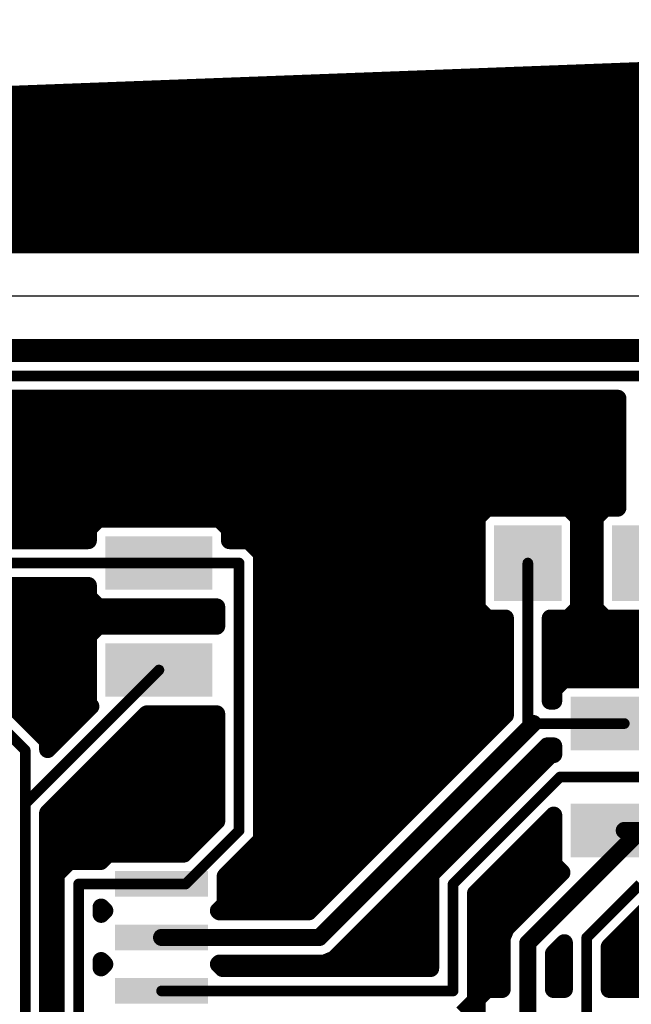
# Model space of a CAD drawing. Extents: x -9.1 to 58.6, y -5.3 to 48.5.
# Tile 11 of 17: x 17 to 31.5, y 25.1 to 48.5. Entities that reach past the tile are written whole.
import ezdxf

# ---------------------------------------------------------------- set-up
doc = ezdxf.new("R2010")
doc.units = 0
doc.layers.add('1', color=14, linetype='CONTINUOUS')
doc.layers.add('20', color=178, linetype='CONTINUOUS')

# ---------------------------------------------------------------- blocks, each defined once
blk = doc.blocks.new('RECT')
blk.add_solid([(-0.5, -0.5), (0.5, -0.5), (-0.5, 0.5), (0.5, 0.5)])

msp = doc.modelspace()

# ---------------------------------------------------------------- linework, layer by layer
at = {"layer": '1'}
for points, const_width in [([(-8.89, 45.72), (58.42, 48.26)], 0.4064), ([(28.8036, 47.1424), (58.42, 47.1424)], 0.4064), ([(18.034, 46.736), (58.42, 46.736)], 0.4064), ([(7.2644, 46.3296), (58.42, 46.3296)], 0.4064), ([(-3.5052, 45.9232), (58.42, 45.9232)], 0.4064), ([(-8.89, 45.5168), (58.42, 45.5168)], 0.4064), ([(-8.89, 45.1104), (58.42, 45.1104)], 0.4064), ([(-8.89, 44.704), (58.42, 44.704)], 0.4064), ([(-8.89, 44.2976), (58.42, 44.2976)], 0.4064), ([(-8.89, 43.8912), (58.42, 43.8912)], 0.4064), ([(-8.89, 43.4848), (58.42, 43.4848)], 0.4064), ([(49.4425, 43.1192), (-2.7825, 43.1192)], 0.4064), ([(-1.3208, 40.6808), (47.9808, 40.6808)], 0.4064), ([(-1.3208, 40.64), (47.9808, 40.64)], 0.4064), ([(31.9709, 40.5384), (2.8163, 40.5384)], 0.4064), ([(31.75, 40.005), (3.175, 40.005)], 0.254), ([(2.9428, 39.4208), (31.2166, 39.4208)], 0.4064), ([(3.175, 39.4716), (31.2166, 39.4716)], 0.4064), ([(31.2166, 39.4716), (31.2166, 36.8664)], 0.4064), ([(2.5088, 39.0144), (31.2166, 39.0144)], 0.4064), ([(2.4384, 38.608), (31.2166, 38.608)], 0.4064), ([(2.4384, 38.2016), (31.2166, 38.2016)], 0.4064), ([(2.4384, 37.7952), (31.2166, 37.7952)], 0.4064), ([(2.4384, 37.3888), (31.2166, 37.3888)], 0.4064), ([(2.4384, 36.9824), (31.2166, 36.9824)], 0.4064), ([(28.1117, 36.8664), (27.8736, 36.6283)], 0.4064), ([(30.0483, 36.8664), (28.1117, 36.8664)], 0.4064), ([(30.2864, 36.6283), (30.0483, 36.8664)], 0.4064), ([(30.9117, 36.8664), (30.6736, 36.6283)], 0.4064), ([(31.2166, 36.8664), (30.9117, 36.8664)], 0.4064), ([(16.3237, 36.576), (18.8563, 36.576)], 0.4064), ([(18.8817, 36.6014), (18.6436, 36.3633)], 0.4064), ([(21.7583, 36.6014), (18.8817, 36.6014)], 0.4064), ([(21.9964, 36.3633), (21.7583, 36.6014)], 0.4064), ([(21.7837, 36.576), (27.8736, 36.576)], 0.4064), ([(27.8736, 36.6283), (27.8736, 34.4917)], 0.4064), ([(30.2864, 34.4917), (30.2864, 36.6283)], 0.4064), ([(30.2864, 36.576), (30.6736, 36.576)], 0.4064), ([(30.6736, 36.6283), (30.6736, 34.4917)], 0.4064), ([(18.6436, 36.3633), (18.6436, 36.0934)], 0.4064), ([(21.9964, 36.0934), (21.9964, 36.3633)], 0.4064), ([(16.5364, 36.1696), (18.6436, 36.1696)], 0.4064), ([(18.6436, 36.0934), (16.5364, 36.0934)], 0.4064), ([(21.9964, 36.1696), (27.8736, 36.1696)], 0.4064), ([(22.4459, 36.0934), (21.9964, 36.0934)], 0.4064), ([(22.7584, 35.7809), (22.4459, 36.0934)], 0.4064), ([(30.2864, 36.1696), (30.6736, 36.1696)], 0.4064), ([(22.7584, 28.9891), (22.7584, 35.7809)], 0.4064), ([(22.7584, 35.7632), (27.8736, 35.7632)], 0.4064), ([(30.2864, 35.7632), (30.6736, 35.7632)], 0.4064), ([(20.32, 35.56), (14.86, 35.56)], 0.254), ([(22.225, 35.56), (20.32, 35.56)], 0.254), ([(22.225, 29.21), (22.225, 35.56)], 0.254), ([(22.7584, 35.3568), (27.8736, 35.3568)], 0.4064), ([(29.08, 31.75), (29.08, 35.56)], 0.254), ([(30.2864, 35.3568), (30.6736, 35.3568)], 0.4064), ([(16.5364, 35.0266), (18.6436, 35.0266)], 0.4064), ([(16.5364, 34.9504), (18.6436, 34.9504)], 0.4064), ([(18.6436, 35.0266), (18.6436, 34.7567)], 0.4064), ([(22.7584, 34.9504), (27.8736, 34.9504)], 0.4064), ([(30.2864, 34.9504), (30.6736, 34.9504)], 0.4064), ([(18.6436, 34.7567), (18.8817, 34.5186)], 0.4064), ([(16.3237, 34.544), (18.8563, 34.544)], 0.4064), ([(18.8817, 34.5186), (21.6916, 34.5186)], 0.4064), ([(21.6916, 34.5186), (21.6916, 34.0614)], 0.4064), ([(22.7584, 34.544), (27.8736, 34.544)], 0.4064), ([(27.8736, 34.4917), (28.1117, 34.2536)], 0.4064), ([(30.0483, 34.2536), (30.2864, 34.4917)], 0.4064), ([(30.2864, 34.544), (30.6736, 34.544)], 0.4064), ([(30.6736, 34.4917), (30.9117, 34.2536)], 0.4064), ([(28.1117, 34.2536), (28.5466, 34.2536)], 0.4064), ([(28.5466, 34.2536), (28.5466, 31.9487)], 0.4064), ([(29.6134, 32.2834), (29.6134, 34.2536)], 0.4064), ([(29.6134, 34.2536), (30.0483, 34.2536)], 0.4064), ([(30.9117, 34.2536), (32.8483, 34.2536)], 0.4064), ([(11.1745, 34.1376), (21.6916, 34.1376)], 0.4064), ([(18.8817, 34.0614), (18.6436, 33.8233)], 0.4064), ([(21.6916, 34.0614), (18.8817, 34.0614)], 0.4064), ([(22.7584, 34.1376), (28.5466, 34.1376)], 0.4064), ([(29.6134, 34.1376), (38.8366, 34.1376)], 0.4064), ([(16.5364, 33.7312), (18.6436, 33.7312)], 0.4064), ([(18.6436, 33.8233), (18.6436, 32.2167)], 0.4064), ([(22.7584, 33.7312), (28.5466, 33.7312)], 0.4064), ([(29.6134, 33.7312), (38.8366, 33.7312)], 0.4064), ([(16.5364, 33.3248), (18.6436, 33.3248)], 0.4064), ([(22.7584, 33.3248), (28.5466, 33.3248)], 0.4064), ([(29.6134, 33.3248), (38.8366, 33.3248)], 0.4064), ([(17.145, 31.115), (15.24, 33.02)], 0.254), ([(16.5364, 32.9184), (18.6436, 32.9184)], 0.4064), ([(17.145, 29.845), (20.32, 33.02)], 0.254), ([(22.7584, 32.9184), (28.5466, 32.9184)], 0.4064), ([(29.6134, 32.9184), (38.8366, 32.9184)], 0.4064), ([(29.9317, 32.7914), (29.6936, 32.5533)], 0.4064), ([(32.8083, 32.7914), (29.9317, 32.7914)], 0.4064), ([(29.6936, 32.5533), (29.6936, 32.2834)], 0.4064), ([(16.5364, 32.512), (18.6436, 32.512)], 0.4064), ([(17.6784, 31.3359), (16.5364, 32.4779)], 0.4064), ([(22.7584, 32.512), (28.5466, 32.512)], 0.4064), ([(29.6134, 32.512), (29.6936, 32.512)], 0.4064), ([(16.9087, 32.1056), (18.6513, 32.1056)], 0.4064), ([(18.703, 32.1573), (17.6784, 31.1327)], 0.4064), ([(18.6436, 32.2167), (18.703, 32.1573)], 0.4064), ([(22.7584, 32.1056), (28.5466, 32.1056)], 0.4064), ([(29.6936, 32.2834), (29.6134, 32.2834)], 0.4064), ([(17.6784, 29.6241), (20.0329, 31.9786)], 0.4064), ([(20.0329, 31.9786), (21.6916, 31.9786)], 0.4064), ([(21.6916, 31.9786), (21.6916, 29.4309)], 0.4064), ([(28.5466, 31.9487), (23.8775, 27.2796)], 0.4064), ([(17.3151, 31.6992), (18.2449, 31.6992)], 0.4064), ([(19.7535, 31.6992), (21.6916, 31.6992)], 0.4064), ([(22.7584, 31.6992), (28.2971, 31.6992)], 0.4064), ([(24.13, 26.67), (29.21, 31.75)], 0.4064), ([(29.08, 31.75), (29.21, 31.75)], 0.254), ([(29.21, 31.75), (31.37, 31.75)], 0.254), ([(17.6784, 31.1327), (17.6784, 31.3359)], 0.4064), ([(17.6784, 31.2928), (17.8385, 31.2928)], 0.4064), ([(19.3471, 31.2928), (21.6916, 31.2928)], 0.4064), ([(22.7584, 31.2928), (27.8907, 31.2928)], 0.4064), ([(24.4753, 26.1532), (29.5387, 31.2166)], 0.4064), ([(29.5387, 31.2166), (29.6936, 31.2166)], 0.4064), ([(29.6936, 31.2166), (29.6936, 31.0134)], 0.4064), ([(17.145, 29.845), (17.145, 31.115)], 0.254), ([(29.6241, 31.0134), (29.3116, 30.7009)], 0.4064), ([(29.6936, 31.0134), (29.6241, 31.0134)], 0.4064), ([(18.9407, 30.8864), (21.6916, 30.8864)], 0.4064), ([(22.7584, 30.8864), (27.4843, 30.8864)], 0.4064), ([(29.3116, 30.7009), (26.7716, 28.1609)], 0.4064), ([(29.2085, 30.8864), (29.4971, 30.8864)], 0.4064), ([(18.5343, 30.48), (21.6916, 30.48)], 0.4064), ([(22.7584, 30.48), (27.0779, 30.48)], 0.4064), ([(28.8021, 30.48), (29.0907, 30.48)], 0.4064), ([(27.305, 27.94), (29.845, 30.48)], 0.254), ([(29.845, 30.48), (36.83, 30.48)], 0.254), ([(18.1279, 30.0736), (21.6916, 30.0736)], 0.4064), ([(22.7584, 30.0736), (26.6715, 30.0736)], 0.4064), ([(28.3957, 30.0736), (28.6843, 30.0736)], 0.4064), ([(17.145, 22.86), (17.145, 29.845)], 0.254), ([(17.6784, 22.6391), (17.6784, 29.6241)], 0.4064), ([(17.7215, 29.6672), (21.6916, 29.6672)], 0.4064), ([(22.7584, 29.6672), (26.2651, 29.6672)], 0.4064), ([(27.8384, 27.7191), (29.6936, 29.5743)], 0.4064), ([(27.9893, 29.6672), (28.2779, 29.6672)], 0.4064), ([(29.6936, 29.5743), (29.6936, 28.4067)], 0.4064), ([(17.6784, 29.2608), (21.5215, 29.2608)], 0.4064), ([(21.6916, 29.4309), (20.9119, 28.6512)], 0.4064), ([(22.7584, 29.2608), (25.8587, 29.2608)], 0.4064), ([(27.5829, 29.2608), (27.8715, 29.2608)], 0.4064), ([(29.3801, 29.2608), (29.6936, 29.2608)], 0.4064), ([(20.955, 27.94), (22.225, 29.21)], 0.254), ([(29.08, 26.54), (31.75, 29.21)], 0.4064), ([(31.75, 29.21), (31.37, 29.21)], 0.4064), ([(17.6784, 28.8544), (21.1151, 28.8544)], 0.4064), ([(21.8948, 28.1255), (22.7584, 28.9891)], 0.4064), ([(22.6237, 28.8544), (25.4523, 28.8544)], 0.4064), ([(27.1765, 28.8544), (27.4651, 28.8544)], 0.4064), ([(28.9737, 28.8544), (29.6936, 28.8544)], 0.4064), ([(19.1103, 28.6512), (18.9325, 28.4734)], 0.4064), ([(20.9119, 28.6512), (19.1103, 28.6512)], 0.4064), ([(17.6784, 28.448), (18.1687, 28.448)], 0.4064), ([(18.1941, 28.4734), (17.8816, 28.1609)], 0.4064), ([(18.9325, 28.4734), (18.1941, 28.4734)], 0.4064), ([(22.2173, 28.448), (25.0459, 28.448)], 0.4064), ([(26.7701, 28.448), (27.0587, 28.448)], 0.4064), ([(28.5673, 28.448), (29.6936, 28.448)], 0.4064), ([(29.6936, 28.4067), (29.8891, 28.2112)], 0.4064), ([(17.8816, 28.1609), (17.8816, 18.8291)], 0.4064), ([(21.8948, 27.4669), (21.8948, 28.1255)], 0.4064), ([(26.7716, 28.1609), (26.7716, 25.9334)], 0.4064), ([(29.8891, 28.2112), (28.5632, 26.8853)], 0.4064), ([(17.6784, 28.0416), (17.8816, 28.0416)], 0.4064), ([(18.415, 19.05), (18.415, 27.94)], 0.254), ([(18.415, 27.94), (20.3835, 27.94)], 0.254), ([(20.3835, 27.94), (20.955, 27.94)], 0.254), ([(21.8948, 28.0416), (24.6395, 28.0416)], 0.4064), ([(26.3637, 28.0416), (26.7716, 28.0416)], 0.4064), ([(27.305, 25.4), (27.305, 27.94)], 0.254), ([(28.1609, 28.0416), (29.7195, 28.0416)], 0.4064), ([(30.48, 26.67), (31.75, 27.94)], 0.254), ([(17.6784, 27.6352), (17.8816, 27.6352)], 0.4064), ([(21.8948, 27.6352), (24.2331, 27.6352)], 0.4064), ([(25.9573, 27.6352), (26.7716, 27.6352)], 0.4064), ([(27.8384, 25.1791), (27.8384, 27.7191)], 0.4064), ([(27.8384, 27.6352), (29.3131, 27.6352)], 0.4064), ([(18.9484, 27.2193), (18.9484, 27.3907)], 0.4064), ([(18.9484, 27.3907), (19.0341, 27.305)], 0.4064), ([(21.7329, 27.305), (21.8948, 27.4669)], 0.4064), ([(31.0134, 26.4491), (31.9709, 27.4066)], 0.4064), ([(17.6784, 27.2288), (17.8816, 27.2288)], 0.4064), ([(19.0341, 27.305), (18.9484, 27.2193)], 0.4064), ([(18.9484, 27.2288), (18.9579, 27.2288)], 0.4064), ([(21.7583, 27.2796), (21.7329, 27.305)], 0.4064), ([(23.8775, 27.2796), (21.7583, 27.2796)], 0.4064), ([(25.5509, 27.2288), (26.7716, 27.2288)], 0.4064), ([(27.8384, 27.2288), (28.9067, 27.2288)], 0.4064), ([(17.6784, 26.8224), (17.8816, 26.8224)], 0.4064), ([(25.1445, 26.8224), (26.7716, 26.8224)], 0.4064), ([(27.8384, 26.8224), (28.5372, 26.8224)], 0.4064), ([(28.5632, 26.8853), (28.4704, 26.6613)], 0.4064), ([(31.3867, 26.8224), (38.7604, 26.8224)], 0.4064), ([(20.3835, 26.67), (24.13, 26.67)], 0.4064), ([(28.4704, 26.6613), (28.4704, 26.4187)], 0.4064), ([(29.08, 24.13), (29.08, 26.54)], 0.4064), ([(29.6896, 26.2875), (29.9466, 26.5445)], 0.4064), ([(29.9466, 26.5445), (29.9466, 25.4364)], 0.4064), ([(30.48, 22.86), (30.48, 26.67)], 0.254), ([(17.6784, 26.416), (17.8816, 26.416)], 0.4064), ([(24.7381, 26.416), (26.7716, 26.416)], 0.4064), ([(27.8384, 26.416), (28.4704, 26.416)], 0.4064), ([(28.4704, 26.4187), (28.4704, 25.4364)], 0.4064), ([(29.6896, 25.4364), (29.6896, 26.2875)], 0.4064), ([(29.8181, 26.416), (29.9466, 26.416)], 0.4064), ([(31.0134, 25.4364), (31.0134, 26.4491)], 0.4064), ([(31.0134, 26.416), (38.7604, 26.416)], 0.4064), ([(17.6784, 26.0096), (17.8816, 26.0096)], 0.4064), ([(18.9484, 25.9493), (18.9484, 26.1207)], 0.4064), ([(18.9484, 26.1207), (19.0341, 26.035)], 0.4064), ([(19.0341, 26.035), (18.9484, 25.9493)], 0.4064), ([(18.9484, 26.0096), (19.0087, 26.0096)], 0.4064), ([(21.7329, 26.035), (21.7583, 26.0604)], 0.4064), ([(21.8345, 25.9334), (21.7329, 26.035)], 0.4064), ([(21.7583, 26.0604), (24.2513, 26.0604)], 0.4064), ([(21.7583, 26.0096), (26.7716, 26.0096)], 0.4064), ([(24.2513, 26.0604), (24.4753, 26.1532)], 0.4064), ([(27.8384, 26.0096), (28.4704, 26.0096)], 0.4064), ([(29.6896, 26.0096), (29.9466, 26.0096)], 0.4064), ([(31.0134, 26.0096), (38.7604, 26.0096)], 0.4064), ([(26.7716, 25.9334), (21.8345, 25.9334)], 0.4064), ([(17.6784, 25.6032), (17.8816, 25.6032)], 0.4064), ([(27.8384, 25.6032), (28.4704, 25.6032)], 0.4064), ([(29.6896, 25.6032), (29.9466, 25.6032)], 0.4064), ([(31.0134, 25.6032), (38.7604, 25.6032)], 0.4064), ([(20.3835, 25.4), (27.305, 25.4)], 0.254), ([(28.1117, 25.4364), (27.8736, 25.1983)], 0.4064), ([(28.4704, 25.4364), (28.1117, 25.4364)], 0.4064), ([(29.9466, 25.4364), (29.6896, 25.4364)], 0.4064), ([(32.8483, 25.4364), (31.0134, 25.4364)], 0.4064), ([(17.6784, 25.1968), (17.8816, 25.1968)], 0.4064), ([(27.5259, 24.8666), (27.8384, 25.1791)], 0.4064), ([(27.8384, 25.1968), (27.8736, 25.1968)], 0.4064), ([(27.8736, 25.1983), (27.8736, 24.7396)], 0.4064)]:
    msp.add_lwpolyline(points, dxfattribs=dict(at, const_width=const_width))
for points, const_width in [([(28.8036, 47.244, 1), (28.8036, 47.0408)], 0.2032), ([(18.034, 46.8376, 1), (18.034, 46.6344)], 0.2032), ([(31.3182, 39.4716, 1), (31.115, 39.4716)], 0.2032), ([(31.2166, 39.37, 1), (31.2166, 39.5732)], 0.2032), ([(31.2166, 39.3192, 1), (31.2166, 39.5224)], 0.2032), ([(31.2166, 38.9128, 1), (31.2166, 39.116)], 0.2032), ([(31.2166, 38.5064, 1), (31.2166, 38.7096)], 0.2032), ([(31.2166, 38.1, 1), (31.2166, 38.3032)], 0.2032), ([(31.2166, 37.6936, 1), (31.2166, 37.8968)], 0.2032), ([(31.2166, 37.2872, 1), (31.2166, 37.4904)], 0.2032), ([(31.2166, 36.8808, 1), (31.2166, 37.084)], 0.2032), ([(28.1117, 36.968, 1), (28.1117, 36.7648)], 0.2032), ([(28.1835, 36.7946, 1), (28.0398, 36.9382)], 0.2032), ([(30.1202, 36.9382, 1), (29.9765, 36.7946)], 0.2032), ([(30.0483, 36.7648, 1), (30.0483, 36.968)], 0.2032), ([(30.9117, 36.968, 1), (30.9117, 36.7648)], 0.2032), ([(30.9835, 36.7946, 1), (30.8398, 36.9382)], 0.2032), ([(31.115, 36.8664, 1), (31.3182, 36.8664)], 0.2032), ([(31.2166, 36.7648, 1), (31.2166, 36.968)], 0.2032), ([(18.8817, 36.703, 1), (18.8817, 36.4998)], 0.2032), ([(18.9535, 36.5296, 1), (18.8098, 36.6732)], 0.2032), ([(18.8563, 36.4744, 1), (18.8563, 36.6776)], 0.2032), ([(21.8302, 36.6732, 1), (21.6865, 36.5296)], 0.2032), ([(21.7837, 36.6776, 1), (21.7837, 36.4744)], 0.2032), ([(21.7583, 36.4998, 1), (21.7583, 36.703)], 0.2032), ([(27.9752, 36.6283, 1), (27.772, 36.6283)], 0.2032), ([(27.8018, 36.7002, 1), (27.9454, 36.5565)], 0.2032), ([(27.8736, 36.4744, 1), (27.8736, 36.6776)], 0.2032), ([(30.388, 36.6283, 1), (30.1848, 36.6283)], 0.2032), ([(30.2864, 36.6776, 1), (30.2864, 36.4744)], 0.2032), ([(30.2146, 36.5565, 1), (30.3582, 36.7002)], 0.2032), ([(30.7752, 36.6283, 1), (30.572, 36.6283)], 0.2032), ([(30.6018, 36.7002, 1), (30.7454, 36.5565)], 0.2032), ([(30.6736, 36.4744, 1), (30.6736, 36.6776)], 0.2032), ([(18.7452, 36.3633, 1), (18.542, 36.3633)], 0.2032), ([(18.5718, 36.4352, 1), (18.7154, 36.2915)], 0.2032), ([(22.098, 36.3633, 1), (21.8948, 36.3633)], 0.2032), ([(21.9246, 36.2915, 1), (22.0682, 36.4352)], 0.2032), ([(18.6436, 36.068, 1), (18.6436, 36.2712)], 0.2032), ([(18.6436, 35.9918, 1), (18.6436, 36.195)], 0.2032), ([(21.9964, 36.2712, 1), (21.9964, 36.068)], 0.2032), ([(21.9964, 36.195, 1), (21.9964, 35.9918)], 0.2032), ([(22.5178, 36.1652, 1), (22.3741, 36.0216)], 0.2032), ([(22.4459, 35.9918, 1), (22.4459, 36.195)], 0.2032), ([(27.8736, 36.068, 1), (27.8736, 36.2712)], 0.2032), ([(30.2864, 36.2712, 1), (30.2864, 36.068)], 0.2032), ([(30.6736, 36.068, 1), (30.6736, 36.2712)], 0.2032), ([(18.542, 36.0934, 1), (18.7452, 36.0934)], 0.2032), ([(21.8948, 36.0934, 1), (22.098, 36.0934)], 0.2032), ([(22.86, 35.7809, 1), (22.6568, 35.7809)], 0.2032), ([(22.7584, 35.8648, 1), (22.7584, 35.6616)], 0.2032), ([(22.6866, 35.7091, 1), (22.8302, 35.8528)], 0.2032), ([(27.8736, 35.6616, 1), (27.8736, 35.8648)], 0.2032), ([(30.2864, 35.8648, 1), (30.2864, 35.6616)], 0.2032), ([(30.6736, 35.6616, 1), (30.6736, 35.8648)], 0.2032), ([(20.32, 35.6235, 1), (20.32, 35.4965)], 0.127), ([(20.32, 35.4965, 1), (20.32, 35.6235)], 0.127), ([(22.2885, 35.56, 1), (22.1615, 35.56)], 0.127), ([(22.225, 35.4965, 1), (22.225, 35.6235)], 0.127), ([(22.7584, 35.4584, 1), (22.7584, 35.2552)], 0.2032), ([(27.8736, 35.2552, 1), (27.8736, 35.4584)], 0.2032), ([(29.1435, 35.56, 1), (29.0165, 35.56)], 0.127), ([(30.2864, 35.4584, 1), (30.2864, 35.2552)], 0.2032), ([(30.6736, 35.2552, 1), (30.6736, 35.4584)], 0.2032), ([(18.7452, 35.0266, 1), (18.542, 35.0266)], 0.2032), ([(18.6436, 34.925, 1), (18.6436, 35.1282)], 0.2032), ([(18.6436, 34.8488, 1), (18.6436, 35.052)], 0.2032), ([(22.7584, 35.052, 1), (22.7584, 34.8488)], 0.2032), ([(27.8736, 34.8488, 1), (27.8736, 35.052)], 0.2032), ([(30.2864, 35.052, 1), (30.2864, 34.8488)], 0.2032), ([(30.6736, 34.8488, 1), (30.6736, 35.052)], 0.2032), ([(18.7154, 34.8285, 1), (18.5718, 34.6848)], 0.2032), ([(18.542, 34.7567, 1), (18.7452, 34.7567)], 0.2032), ([(18.8817, 34.6202, 1), (18.8817, 34.417)], 0.2032), ([(18.8098, 34.4468, 1), (18.9535, 34.5904)], 0.2032), ([(18.8563, 34.4424, 1), (18.8563, 34.6456)], 0.2032), ([(21.7932, 34.5186, 1), (21.59, 34.5186)], 0.2032), ([(21.6916, 34.417, 1), (21.6916, 34.6202)], 0.2032), ([(22.7584, 34.6456, 1), (22.7584, 34.4424)], 0.2032), ([(27.9454, 34.5635, 1), (27.8018, 34.4198)], 0.2032), ([(27.8736, 34.4424, 1), (27.8736, 34.6456)], 0.2032), ([(30.2864, 34.6456, 1), (30.2864, 34.4424)], 0.2032), ([(30.3582, 34.4198, 1), (30.2146, 34.5635)], 0.2032), ([(30.7454, 34.5635, 1), (30.6018, 34.4198)], 0.2032), ([(30.6736, 34.4424, 1), (30.6736, 34.6456)], 0.2032), ([(27.772, 34.4917, 1), (27.9752, 34.4917)], 0.2032), ([(28.1117, 34.3552, 1), (28.1117, 34.152)], 0.2032), ([(28.0398, 34.1818, 1), (28.1835, 34.3254)], 0.2032), ([(28.6482, 34.2536, 1), (28.445, 34.2536)], 0.2032), ([(28.5466, 34.152, 1), (28.5466, 34.3552)], 0.2032), ([(29.715, 34.2536, 1), (29.5118, 34.2536)], 0.2032), ([(29.6134, 34.3552, 1), (29.6134, 34.152)], 0.2032), ([(29.9765, 34.3254, 1), (30.1202, 34.1818)], 0.2032), ([(30.0483, 34.152, 1), (30.0483, 34.3552)], 0.2032), ([(30.1848, 34.4917, 1), (30.388, 34.4917)], 0.2032), ([(30.572, 34.4917, 1), (30.7752, 34.4917)], 0.2032), ([(30.9117, 34.3552, 1), (30.9117, 34.152)], 0.2032), ([(30.8398, 34.1818, 1), (30.9835, 34.3254)], 0.2032), ([(18.8817, 34.163, 1), (18.8817, 33.9598)], 0.2032), ([(18.9535, 33.9896, 1), (18.8098, 34.1332)], 0.2032), ([(21.59, 34.0614, 1), (21.7932, 34.0614)], 0.2032), ([(21.6916, 34.036, 1), (21.6916, 34.2392)], 0.2032), ([(21.6916, 33.9598, 1), (21.6916, 34.163)], 0.2032), ([(22.7584, 34.2392, 1), (22.7584, 34.036)], 0.2032), ([(28.5466, 34.036, 1), (28.5466, 34.2392)], 0.2032), ([(29.6134, 34.2392, 1), (29.6134, 34.036)], 0.2032), ([(18.7452, 33.8233, 1), (18.542, 33.8233)], 0.2032), ([(18.5718, 33.8952, 1), (18.7154, 33.7515)], 0.2032), ([(18.6436, 33.6296, 1), (18.6436, 33.8328)], 0.2032), ([(22.7584, 33.8328, 1), (22.7584, 33.6296)], 0.2032), ([(28.5466, 33.6296, 1), (28.5466, 33.8328)], 0.2032), ([(29.6134, 33.8328, 1), (29.6134, 33.6296)], 0.2032), ([(18.6436, 33.2232, 1), (18.6436, 33.4264)], 0.2032), ([(22.7584, 33.4264, 1), (22.7584, 33.2232)], 0.2032), ([(28.5466, 33.2232, 1), (28.5466, 33.4264)], 0.2032), ([(29.6134, 33.4264, 1), (29.6134, 33.2232)], 0.2032), ([(18.6436, 32.8168, 1), (18.6436, 33.02)], 0.2032), ([(20.3649, 32.9751, 1), (20.2751, 33.0649)], 0.127), ([(22.7584, 33.02, 1), (22.7584, 32.8168)], 0.2032), ([(28.5466, 32.8168, 1), (28.5466, 33.02)], 0.2032), ([(29.6134, 33.02, 1), (29.6134, 32.8168)], 0.2032), ([(29.9317, 32.893, 1), (29.9317, 32.6898)], 0.2032), ([(30.0035, 32.7196, 1), (29.8598, 32.8632)], 0.2032), ([(29.7952, 32.5533, 1), (29.592, 32.5533)], 0.2032), ([(18.6436, 32.4104, 1), (18.6436, 32.6136)], 0.2032), ([(22.7584, 32.6136, 1), (22.7584, 32.4104)], 0.2032), ([(28.5466, 32.4104, 1), (28.5466, 32.6136)], 0.2032), ([(29.6134, 32.6136, 1), (29.6134, 32.4104)], 0.2032), ([(29.6218, 32.6252, 1), (29.7654, 32.4815)], 0.2032), ([(29.6936, 32.4104, 1), (29.6936, 32.6136)], 0.2032), ([(18.7154, 32.2885, 1), (18.5718, 32.1448)], 0.2032), ([(18.542, 32.2167, 1), (18.7452, 32.2167)], 0.2032), ([(18.7748, 32.0855, 1), (18.6311, 32.2291)], 0.2032), ([(18.6311, 32.0855, 1), (18.7748, 32.2291)], 0.2032), ([(18.6513, 32.004, 1), (18.6513, 32.2072)], 0.2032), ([(22.7584, 32.2072, 1), (22.7584, 32.004)], 0.2032), ([(28.5466, 32.004, 1), (28.5466, 32.2072)], 0.2032), ([(29.6134, 32.385, 1), (29.6134, 32.1818)], 0.2032), ([(29.5118, 32.2834, 1), (29.715, 32.2834)], 0.2032), ([(29.592, 32.2834, 1), (29.7952, 32.2834)], 0.2032), ([(29.6936, 32.1818, 1), (29.6936, 32.385)], 0.2032), ([(20.0329, 32.0802, 1), (20.0329, 31.877)], 0.2032), ([(20.1048, 31.9068, 1), (19.9611, 32.0504)], 0.2032), ([(21.7932, 31.9786, 1), (21.59, 31.9786)], 0.2032), ([(21.6916, 31.877, 1), (21.6916, 32.0802)], 0.2032), ([(28.445, 31.9487, 1), (28.6482, 31.9487)], 0.2032), ([(28.6184, 31.8769, 1), (28.4748, 32.0205)], 0.2032), ([(17.3151, 31.8008, 1), (17.3151, 31.5976)], 0.2032), ([(18.2449, 31.5976, 1), (18.2449, 31.8008)], 0.2032), ([(19.7535, 31.8008, 1), (19.7535, 31.5976)], 0.2032), ([(21.6916, 31.5976, 1), (21.6916, 31.8008)], 0.2032), ([(22.7584, 31.8008, 1), (22.7584, 31.5976)], 0.2032), ([(28.2971, 31.5976, 1), (28.2971, 31.8008)], 0.2032), ([(29.08, 31.8135, 1), (29.08, 31.6865)], 0.127), ([(29.0165, 31.75, 1), (29.1435, 31.75)], 0.127), ([(29.2818, 31.6782, 1), (29.1382, 31.8218)], 0.2032), ([(29.21, 31.8135, 1), (29.21, 31.6865)], 0.127), ([(29.21, 31.6865, 1), (29.21, 31.8135)], 0.127), ([(31.37, 31.6865, 1), (31.37, 31.8135)], 0.127), ([(17.78, 31.3359, 1), (17.5768, 31.3359)], 0.2032), ([(17.6784, 31.3944, 1), (17.6784, 31.1912)], 0.2032), ([(17.6066, 31.2641, 1), (17.7502, 31.4078)], 0.2032), ([(17.8385, 31.1912, 1), (17.8385, 31.3944)], 0.2032), ([(19.3471, 31.3944, 1), (19.3471, 31.1912)], 0.2032), ([(21.6916, 31.1912, 1), (21.6916, 31.3944)], 0.2032), ([(22.7584, 31.3944, 1), (22.7584, 31.1912)], 0.2032), ([(27.8907, 31.1912, 1), (27.8907, 31.3944)], 0.2032), ([(29.5387, 31.3182, 1), (29.5387, 31.115)], 0.2032), ([(29.6105, 31.1448, 1), (29.4669, 31.2884)], 0.2032), ([(29.7952, 31.2166, 1), (29.592, 31.2166)], 0.2032), ([(29.6936, 31.115, 1), (29.6936, 31.3182)], 0.2032), ([(17.2085, 31.115, 1), (17.0815, 31.115)], 0.127), ([(17.1001, 31.0701, 1), (17.1899, 31.1599)], 0.127), ([(17.6066, 31.2046, 1), (17.7502, 31.0609)], 0.2032), ([(17.5768, 31.1327, 1), (17.78, 31.1327)], 0.2032), ([(29.6241, 31.115, 1), (29.6241, 30.9118)], 0.2032), ([(29.6959, 30.9416, 1), (29.5522, 31.0852)], 0.2032), ([(29.592, 31.0134, 1), (29.7952, 31.0134)], 0.2032), ([(29.6936, 30.9118, 1), (29.6936, 31.115)], 0.2032), ([(18.9407, 30.988, 1), (18.9407, 30.7848)], 0.2032), ([(21.6916, 30.7848, 1), (21.6916, 30.988)], 0.2032), ([(22.7584, 30.988, 1), (22.7584, 30.7848)], 0.2032), ([(27.4843, 30.7848, 1), (27.4843, 30.988)], 0.2032), ([(29.2085, 30.988, 1), (29.2085, 30.7848)], 0.2032), ([(29.2398, 30.7728, 1), (29.3834, 30.6291)], 0.2032), ([(29.3834, 30.6291, 1), (29.2398, 30.7728)], 0.2032), ([(29.4971, 30.7848, 1), (29.4971, 30.988)], 0.2032), ([(18.5343, 30.5816, 1), (18.5343, 30.3784)], 0.2032), ([(21.6916, 30.3784, 1), (21.6916, 30.5816)], 0.2032), ([(22.7584, 30.5816, 1), (22.7584, 30.3784)], 0.2032), ([(27.0779, 30.3784, 1), (27.0779, 30.5816)], 0.2032), ([(28.8021, 30.5816, 1), (28.8021, 30.3784)], 0.2032), ([(29.0907, 30.3784, 1), (29.0907, 30.5816)], 0.2032), ([(29.845, 30.5435, 1), (29.845, 30.4165)], 0.127), ([(29.8899, 30.4351, 1), (29.8001, 30.5249)], 0.127), ([(18.1279, 30.1752, 1), (18.1279, 29.972)], 0.2032), ([(21.6916, 29.972, 1), (21.6916, 30.1752)], 0.2032), ([(22.7584, 30.1752, 1), (22.7584, 29.972)], 0.2032), ([(26.6715, 29.972, 1), (26.6715, 30.1752)], 0.2032), ([(28.3957, 30.1752, 1), (28.3957, 29.972)], 0.2032), ([(28.6843, 29.972, 1), (28.6843, 30.1752)], 0.2032), ([(17.2085, 29.845, 1), (17.0815, 29.845)], 0.127), ([(17.1001, 29.8899, 1), (17.1899, 29.8001)], 0.127), ([(17.0815, 29.845, 1), (17.2085, 29.845)], 0.127), ([(17.78, 29.6241, 1), (17.5768, 29.6241)], 0.2032), ([(17.6066, 29.6959, 1), (17.7502, 29.5522)], 0.2032), ([(17.7215, 29.7688, 1), (17.7215, 29.5656)], 0.2032), ([(21.6916, 29.5656, 1), (21.6916, 29.7688)], 0.2032), ([(22.7584, 29.7688, 1), (22.7584, 29.5656)], 0.2032), ([(26.2651, 29.5656, 1), (26.2651, 29.7688)], 0.2032), ([(27.9893, 29.7688, 1), (27.9893, 29.5656)], 0.2032), ([(28.2779, 29.5656, 1), (28.2779, 29.7688)], 0.2032), ([(29.7952, 29.5743, 1), (29.592, 29.5743)], 0.2032), ([(29.7654, 29.5024, 1), (29.6218, 29.6461)], 0.2032), ([(17.6784, 29.3624, 1), (17.6784, 29.1592)], 0.2032), ([(21.5215, 29.1592, 1), (21.5215, 29.3624)], 0.2032), ([(21.59, 29.4309, 1), (21.7932, 29.4309)], 0.2032), ([(21.7634, 29.3591, 1), (21.6198, 29.5028)], 0.2032), ([(22.7584, 29.3624, 1), (22.7584, 29.1592)], 0.2032), ([(25.8587, 29.1592, 1), (25.8587, 29.3624)], 0.2032), ([(27.5829, 29.3624, 1), (27.5829, 29.1592)], 0.2032), ([(27.8715, 29.1592, 1), (27.8715, 29.3624)], 0.2032), ([(29.3801, 29.3624, 1), (29.3801, 29.1592)], 0.2032), ([(29.6936, 29.1592, 1), (29.6936, 29.3624)], 0.2032), ([(22.1615, 29.21, 1), (22.2885, 29.21)], 0.127), ([(22.2699, 29.1651, 1), (22.1801, 29.2549)], 0.127), ([(31.37, 29.3116, 1), (31.37, 29.1084)], 0.2032), ([(17.6784, 28.956, 1), (17.6784, 28.7528)], 0.2032), ([(21.1151, 28.7528, 1), (21.1151, 28.956)], 0.2032), ([(22.6237, 28.956, 1), (22.6237, 28.7528)], 0.2032), ([(22.6568, 28.9891, 1), (22.86, 28.9891)], 0.2032), ([(22.8302, 28.9172, 1), (22.6866, 29.0609)], 0.2032), ([(25.4523, 28.7528, 1), (25.4523, 28.956)], 0.2032), ([(27.1765, 28.956, 1), (27.1765, 28.7528)], 0.2032), ([(27.4651, 28.7528, 1), (27.4651, 28.956)], 0.2032), ([(28.9737, 28.956, 1), (28.9737, 28.7528)], 0.2032), ([(29.6936, 28.7528, 1), (29.6936, 28.956)], 0.2032), ([(19.1103, 28.7528, 1), (19.1103, 28.5496)], 0.2032), ([(19.1821, 28.5794, 1), (19.0384, 28.723)], 0.2032), ([(20.84, 28.723, 1), (20.9837, 28.5794)], 0.2032), ([(20.9119, 28.5496, 1), (20.9119, 28.7528)], 0.2032), ([(17.6784, 28.5496, 1), (17.6784, 28.3464)], 0.2032), ([(18.1941, 28.575, 1), (18.1941, 28.3718)], 0.2032), ([(18.2659, 28.4016, 1), (18.1222, 28.5452)], 0.2032), ([(18.1687, 28.3464, 1), (18.1687, 28.5496)], 0.2032), ([(18.8606, 28.5452, 1), (19.0043, 28.4016)], 0.2032), ([(18.9325, 28.3718, 1), (18.9325, 28.575)], 0.2032), ([(22.2173, 28.5496, 1), (22.2173, 28.3464)], 0.2032), ([(25.0459, 28.3464, 1), (25.0459, 28.5496)], 0.2032), ([(26.7701, 28.5496, 1), (26.7701, 28.3464)], 0.2032), ([(27.0587, 28.3464, 1), (27.0587, 28.5496)], 0.2032), ([(28.5673, 28.5496, 1), (28.5673, 28.3464)], 0.2032), ([(29.7654, 28.4785, 1), (29.6218, 28.3348)], 0.2032), ([(29.6936, 28.3464, 1), (29.6936, 28.5496)], 0.2032), ([(17.9832, 28.1609, 1), (17.78, 28.1609)], 0.2032), ([(17.8098, 28.2328, 1), (17.9534, 28.0891)], 0.2032), ([(21.9964, 28.1255, 1), (21.7932, 28.1255)], 0.2032), ([(21.823, 28.1973, 1), (21.9666, 28.0536)], 0.2032), ([(26.8732, 28.1609, 1), (26.67, 28.1609)], 0.2032), ([(26.6998, 28.2328, 1), (26.8434, 28.0891)], 0.2032), ([(29.592, 28.4067, 1), (29.7952, 28.4067)], 0.2032), ([(29.9609, 28.1393, 1), (29.8172, 28.283)], 0.2032), ([(29.8172, 28.1393, 1), (29.9609, 28.283)], 0.2032), ([(17.6784, 28.1432, 1), (17.6784, 27.94)], 0.2032), ([(17.8816, 27.94, 1), (17.8816, 28.1432)], 0.2032), ([(18.4785, 27.94, 1), (18.3515, 27.94)], 0.127), ([(18.415, 28.0035, 1), (18.415, 27.8765)], 0.127), ([(20.3835, 28.0035, 1), (20.3835, 27.8765)], 0.127), ([(20.3835, 27.8765, 1), (20.3835, 28.0035)], 0.127), ([(20.955, 27.8765, 1), (20.955, 28.0035)], 0.127), ([(21.8948, 28.1432, 1), (21.8948, 27.94)], 0.2032), ([(24.6395, 27.94, 1), (24.6395, 28.1432)], 0.2032), ([(26.3637, 28.1432, 1), (26.3637, 27.94)], 0.2032), ([(26.7716, 27.94, 1), (26.7716, 28.1432)], 0.2032), ([(27.3685, 27.94, 1), (27.2415, 27.94)], 0.127), ([(28.1609, 28.1432, 1), (28.1609, 27.94)], 0.2032), ([(29.7195, 27.94, 1), (29.7195, 28.1432)], 0.2032), ([(17.6784, 27.7368, 1), (17.6784, 27.5336)], 0.2032), ([(17.8816, 27.5336, 1), (17.8816, 27.7368)], 0.2032), ([(20.9101, 27.9849, 1), (20.9999, 27.8951)], 0.127), ([(21.8948, 27.7368, 1), (21.8948, 27.5336)], 0.2032), ([(24.2331, 27.5336, 1), (24.2331, 27.7368)], 0.2032), ([(25.9573, 27.7368, 1), (25.9573, 27.5336)], 0.2032), ([(26.7716, 27.5336, 1), (26.7716, 27.7368)], 0.2032), ([(27.2601, 27.9849, 1), (27.3499, 27.8951)], 0.127), ([(27.94, 27.7191, 1), (27.7368, 27.7191)], 0.2032), ([(27.7666, 27.7909, 1), (27.9102, 27.6472)], 0.2032), ([(27.8384, 27.7368, 1), (27.8384, 27.5336)], 0.2032), ([(29.3131, 27.5336, 1), (29.3131, 27.7368)], 0.2032), ([(19.05, 27.3907, 1), (18.8468, 27.3907)], 0.2032), ([(19.0202, 27.4625, 1), (18.8766, 27.3188)], 0.2032), ([(21.9666, 27.395, 1), (21.823, 27.5387)], 0.2032), ([(17.6784, 27.3304, 1), (17.6784, 27.1272)], 0.2032), ([(17.8816, 27.1272, 1), (17.8816, 27.3304)], 0.2032), ([(18.9484, 27.3304, 1), (18.9484, 27.1272)], 0.2032), ([(18.8766, 27.2912, 1), (19.0202, 27.1475)], 0.2032), ([(18.9579, 27.1272, 1), (18.9579, 27.3304)], 0.2032), ([(19.1059, 27.2332, 1), (18.9622, 27.3768)], 0.2032), ([(18.9622, 27.2332, 1), (19.1059, 27.3768)], 0.2032), ([(21.8048, 27.3768, 1), (21.6611, 27.2332)], 0.2032), ([(21.6611, 27.3768, 1), (21.8048, 27.2332)], 0.2032), ([(21.7583, 27.3812, 1), (21.7583, 27.178)], 0.2032), ([(21.6865, 27.2078, 1), (21.8302, 27.3514)], 0.2032), ([(21.7932, 27.4669, 1), (21.9964, 27.4669)], 0.2032), ([(23.8057, 27.3514, 1), (23.9493, 27.2078)], 0.2032), ([(23.8775, 27.178, 1), (23.8775, 27.3812)], 0.2032), ([(25.5509, 27.3304, 1), (25.5509, 27.1272)], 0.2032), ([(26.7716, 27.1272, 1), (26.7716, 27.3304)], 0.2032), ([(27.8384, 27.3304, 1), (27.8384, 27.1272)], 0.2032), ([(28.9067, 27.1272, 1), (28.9067, 27.3304)], 0.2032), ([(18.8468, 27.2193, 1), (19.05, 27.2193)], 0.2032), ([(17.6784, 26.924, 1), (17.6784, 26.7208)], 0.2032), ([(17.8816, 26.7208, 1), (17.8816, 26.924)], 0.2032), ([(25.1445, 26.924, 1), (25.1445, 26.7208)], 0.2032), ([(26.7716, 26.7208, 1), (26.7716, 26.924)], 0.2032), ([(27.8384, 26.924, 1), (27.8384, 26.7208)], 0.2032), ([(28.4914, 26.9572, 1), (28.635, 26.8135)], 0.2032), ([(28.6571, 26.8464, 1), (28.4693, 26.9242)], 0.2032), ([(28.5372, 26.7208, 1), (28.5372, 26.924)], 0.2032), ([(31.3867, 26.924, 1), (31.3867, 26.7208)], 0.2032), ([(20.3835, 26.7716, 1), (20.3835, 26.5684)], 0.2032), ([(24.0582, 26.7418, 1), (24.2018, 26.5982)], 0.2032), ([(24.13, 26.5684, 1), (24.13, 26.7716)], 0.2032), ([(28.572, 26.6613, 1), (28.3688, 26.6613)], 0.2032), ([(28.3765, 26.7001, 1), (28.5643, 26.6224)], 0.2032), ([(29.1816, 26.54, 1), (28.9784, 26.54)], 0.2032), ([(29.0082, 26.6118, 1), (29.1518, 26.4682)], 0.2032), ([(30.0482, 26.5445, 1), (29.845, 26.5445)], 0.2032), ([(30.0184, 26.4727, 1), (29.8748, 26.6163)], 0.2032), ([(30.5435, 26.67, 1), (30.4165, 26.67)], 0.127), ([(30.4351, 26.7149, 1), (30.5249, 26.6251)], 0.127), ([(17.6784, 26.5176, 1), (17.6784, 26.3144)], 0.2032), ([(17.8816, 26.3144, 1), (17.8816, 26.5176)], 0.2032), ([(24.7381, 26.5176, 1), (24.7381, 26.3144)], 0.2032), ([(26.7716, 26.3144, 1), (26.7716, 26.5176)], 0.2032), ([(27.8384, 26.5176, 1), (27.8384, 26.3144)], 0.2032), ([(28.572, 26.4187, 1), (28.3688, 26.4187)], 0.2032), ([(28.3688, 26.4187, 1), (28.572, 26.4187)], 0.2032), ([(28.4704, 26.3144, 1), (28.4704, 26.5176)], 0.2032), ([(29.7912, 26.2875, 1), (29.588, 26.2875)], 0.2032), ([(29.6178, 26.3593, 1), (29.7614, 26.2157)], 0.2032), ([(29.8181, 26.5176, 1), (29.8181, 26.3144)], 0.2032), ([(29.9466, 26.3144, 1), (29.9466, 26.5176)], 0.2032), ([(31.115, 26.4491, 1), (30.9118, 26.4491)], 0.2032), ([(30.9416, 26.5209, 1), (31.0852, 26.3772)], 0.2032), ([(31.0134, 26.5176, 1), (31.0134, 26.3144)], 0.2032), ([(17.6784, 26.1112, 1), (17.6784, 25.908)], 0.2032), ([(17.8816, 25.908, 1), (17.8816, 26.1112)], 0.2032), ([(19.05, 26.1207, 1), (18.8468, 26.1207)], 0.2032), ([(19.0202, 26.1925, 1), (18.8766, 26.0488)], 0.2032), ([(18.9484, 26.1112, 1), (18.9484, 25.908)], 0.2032), ([(19.1059, 25.9632, 1), (18.9622, 26.1068)], 0.2032), ([(18.9622, 25.9632, 1), (19.1059, 26.1068)], 0.2032), ([(19.0087, 25.908, 1), (19.0087, 26.1112)], 0.2032), ([(21.8048, 26.1068, 1), (21.6611, 25.9632)], 0.2032), ([(21.6611, 26.1068, 1), (21.8048, 25.9632)], 0.2032), ([(21.7583, 26.162, 1), (21.7583, 25.9588)], 0.2032), ([(21.7583, 26.1112, 1), (21.7583, 25.908)], 0.2032), ([(21.8302, 25.9886, 1), (21.6865, 26.1322)], 0.2032), ([(24.2124, 26.1543, 1), (24.2901, 25.9665)], 0.2032), ([(24.2513, 25.9588, 1), (24.2513, 26.162)], 0.2032), ([(24.4035, 26.225, 1), (24.5472, 26.0814)], 0.2032), ([(24.5142, 26.0593, 1), (24.4364, 26.2471)], 0.2032), ([(26.7716, 25.908, 1), (26.7716, 26.1112)], 0.2032), ([(27.8384, 26.1112, 1), (27.8384, 25.908)], 0.2032), ([(28.4704, 25.908, 1), (28.4704, 26.1112)], 0.2032), ([(29.6896, 26.1112, 1), (29.6896, 25.908)], 0.2032), ([(29.9466, 25.908, 1), (29.9466, 26.1112)], 0.2032), ([(31.0134, 26.1112, 1), (31.0134, 25.908)], 0.2032), ([(18.8766, 26.0212, 1), (19.0202, 25.8775)], 0.2032), ([(18.8468, 25.9493, 1), (19.05, 25.9493)], 0.2032), ([(21.8345, 26.035, 1), (21.8345, 25.8318)], 0.2032), ([(21.7627, 25.8616, 1), (21.9064, 26.0052)], 0.2032), ([(26.67, 25.9334, 1), (26.8732, 25.9334)], 0.2032), ([(26.7716, 25.8318, 1), (26.7716, 26.035)], 0.2032), ([(17.6784, 25.7048, 1), (17.6784, 25.5016)], 0.2032), ([(17.8816, 25.5016, 1), (17.8816, 25.7048)], 0.2032), ([(27.8384, 25.7048, 1), (27.8384, 25.5016)], 0.2032), ([(28.4704, 25.5016, 1), (28.4704, 25.7048)], 0.2032), ([(29.6896, 25.7048, 1), (29.6896, 25.5016)], 0.2032), ([(29.9466, 25.5016, 1), (29.9466, 25.7048)], 0.2032), ([(31.0134, 25.7048, 1), (31.0134, 25.5016)], 0.2032), ([(20.3835, 25.4635, 1), (20.3835, 25.3365)], 0.127), ([(27.305, 25.3365, 1), (27.305, 25.4635)], 0.127), ([(28.1117, 25.538, 1), (28.1117, 25.3348)], 0.2032), ([(28.1835, 25.3646, 1), (28.0398, 25.5082)], 0.2032), ([(28.3688, 25.4364, 1), (28.572, 25.4364)], 0.2032), ([(28.4704, 25.3348, 1), (28.4704, 25.538)], 0.2032), ([(29.6896, 25.538, 1), (29.6896, 25.3348)], 0.2032), ([(29.588, 25.4364, 1), (29.7912, 25.4364)], 0.2032), ([(29.845, 25.4364, 1), (30.0482, 25.4364)], 0.2032), ([(29.9466, 25.3348, 1), (29.9466, 25.538)], 0.2032), ([(31.0134, 25.538, 1), (31.0134, 25.3348)], 0.2032), ([(30.9118, 25.4364, 1), (31.115, 25.4364)], 0.2032), ([(17.6784, 25.2984, 1), (17.6784, 25.0952)], 0.2032), ([(17.8816, 25.0952, 1), (17.8816, 25.2984)], 0.2032), ([(27.2415, 25.4, 1), (27.3685, 25.4)], 0.127), ([(27.8384, 25.2984, 1), (27.8384, 25.0952)], 0.2032), ([(27.7368, 25.1791, 1), (27.94, 25.1791)], 0.2032), ([(27.9102, 25.1072, 1), (27.7666, 25.2509)], 0.2032), ([(27.9752, 25.1983, 1), (27.772, 25.1983)], 0.2032), ([(27.8018, 25.2702, 1), (27.9454, 25.1265)], 0.2032), ([(27.8736, 25.0952, 1), (27.8736, 25.2984)], 0.2032)]:
    msp.add_lwpolyline(points, format="xyb", dxfattribs=dict(at, const_width=const_width))
at = {"layer": '20'}
msp.add_line((49.2, 41.9), (-2.54, 41.9), dxfattribs=at)

# ---------------------------------------------------------------- block references
at = {"layer": '1'}
for p, xscale, yscale, rotation in [((29.08, 35.56), 1.6, 1.8, 180), ((31.88, 35.56), 1.6, 1.8, 180), ((20.32, 35.56), 2.54, 1.27, 180), ((20.32, 33.02), 2.54, 1.27, 180), ((31.37, 31.75), 2.54, 1.27, 180), ((31.37, 29.21), 2.54, 1.27, 180), ((20.3835, 27.94), 0.6096, 2.2098, 270), ((20.3835, 26.67), 0.6096, 2.2098, 270), ((20.3835, 25.4), 0.6096, 2.2098, 270)]:
    msp.add_blockref('RECT', p, dxfattribs=dict(at, xscale=xscale, yscale=yscale, rotation=rotation))

doc.saveas('drawing.dxf')
